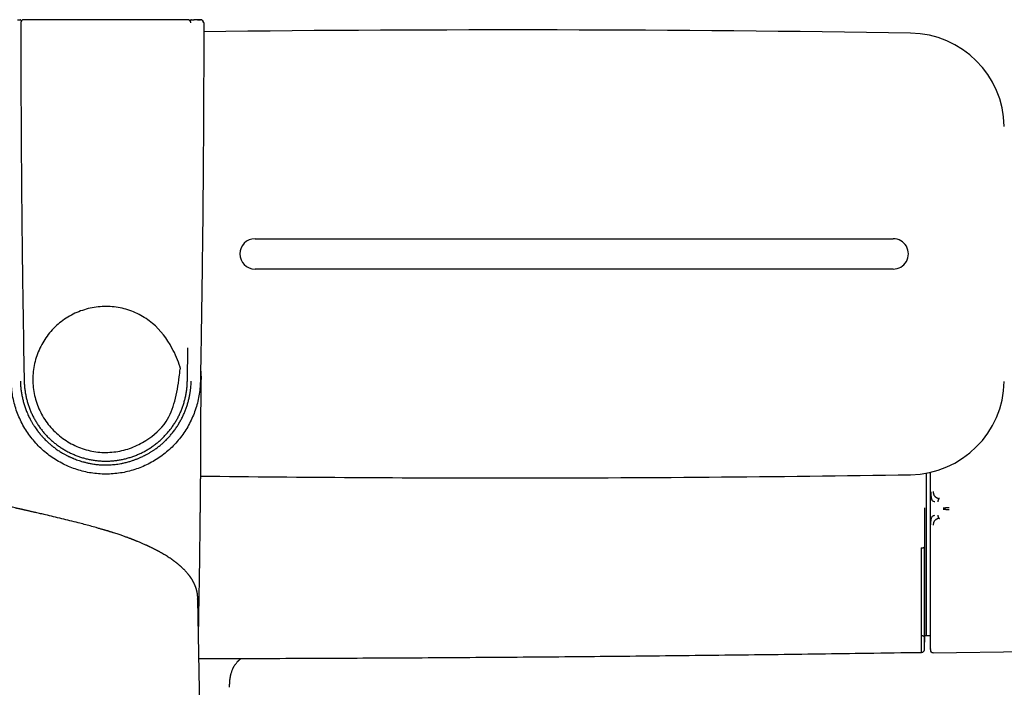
# Model space of a CAD drawing. Header units: millimetres. Extents: x 8 to 955, y 12 to 2039.
# Tile 10 of 116: x 504 to 659, y 923 to 1028. Entities that reach past the tile are written whole.
import ezdxf

# ---------------------------------------------------------------- set-up
doc = ezdxf.new("R2010")
doc.units = ezdxf.units.MM

msp = doc.modelspace()

# ---------------------------------------------------------------- linework, layer by layer
at = {"color": 7, "linetype": 'Continuous', "lineweight": 30}
for p, q in [((504.4, 1028.12), (504.55, 1027.97)), ((531.07, 1027.97), (531.22, 1028.12)), ((531.58, 1028.06), (531.57, 1028.05)), ((531.59, 1028.07), (531.58, 1028.06)), ((531.93, 1028.15), (531.79, 1028.15)), ((532.25, 1028.14), (532.1, 1028.14)), ((532.25, 1028.14), (532.25, 1028.14)), ((541.31, 993.68), (641.81, 993.68)), ((641.81, 988.91), (541.31, 988.91)), ((504.87, 976.51), (504.96, 971.31)), ((504.87, 976.51), (504.96, 971.31)), ((530.65, 971.31), (530.75, 976.51)), ((530.65, 971.31), (530.75, 976.51)), ((532.79, 976.47), (532.7, 971.27)), ((647.01, 956.8), (647.01, 931.26)), ((532.27, 937), (532.27, 937.01)), ((532.61, 919.89), (532.3, 937)), ((646.22, 931.27), (646.35, 931.27)), ((646.77, 931.27), (647.01, 931.26)), ((647.01, 931.26), (647.62, 931.27)), ((648.11, 928.51), (687.21, 929.12)), ((537.3, 923.11), (537.3, 923.12))]:
    msp.add_line(p, q, dxfattribs=at)
for centre, radius, start, end in [((531.79, 1027.85), 0.3, 89.9954, 114.5771), ((532.74, 1027.64), 0.5, 359.9954, 89.9948), ((581.06, -2973.45), 3999.99, 89.09056, 90.68503), ((644.31, 1011.05), 14.99, 1.1489, 89.0906), ((541.31, 991.3), 2.39, 90, 270), ((641.81, 991.3), 2.39, 269.9998, 89.9999), ((644.31, 971.55), 14.99, 270.9094, 358.8511), ((581.06, 4956.05), 3999.99, 269.30803, 270), ((581.06, 4956.05), 3999.99, 270, 270.90944), ((-353.02, 951.37), 1000, 358.72432, 358.81915)]:
    msp.add_arc(centre, radius, start, end, dxfattribs=at)
for points, knots in [([(503.91, 1028.13), (503.94, 1028.13), (503.99, 1028.13), (504.06, 1028.13), (504.13, 1028.13), (504.19, 1028.13), (504.25, 1028.13), (504.3, 1028.13), (504.32, 1028.13), (504.33, 1028.13)], [0, 0, 0, 0, 0.159926, 0.298982, 0.440814, 0.581165, 0.719548, 0.858366, 1, 1, 1, 1]), ([(504.4, 1028.12), (504.39, 1028.12), (504.39, 1028.12), (504.35, 1028.13), (504.33, 1028.13)], [0, 0, 0, 0, 0.500001, 1, 1, 1, 1]), ([(504.92, 1028.15), (504.9, 1028.15), (504.86, 1028.14), (504.79, 1028.13), (504.74, 1028.11), (504.7, 1028.1), (504.68, 1028.08), (504.66, 1028.07), (504.61, 1028.04), (504.57, 1028), (504.53, 1027.96), (504.51, 1027.93), (504.49, 1027.9), (504.48, 1027.87), (504.46, 1027.83), (504.45, 1027.81), (504.44, 1027.78), (504.44, 1027.76), (504.43, 1027.73), (504.43, 1027.7), (504.43, 1027.67), (504.43, 1027.66), (504.42, 1027.65)], [0, 0, 0, 0, 0.080879, 0.152749, 0.26932, 0.292861, 0.314146, 0.35342, 0.392521, 0.528979, 0.574828, 0.615633, 0.651395, 0.710183, 0.764381, 0.79641, 0.823568, 0.862022, 0.896902, 0.930515, 0.965265, 1, 1, 1, 1]), ([(504.92, 1028.15), (504.9, 1028.15), (504.86, 1028.14), (504.79, 1028.13), (504.74, 1028.11), (504.7, 1028.1), (504.68, 1028.08), (504.66, 1028.07), (504.61, 1028.04), (504.57, 1028), (504.53, 1027.96), (504.51, 1027.93), (504.49, 1027.9), (504.48, 1027.87), (504.46, 1027.83), (504.45, 1027.81), (504.44, 1027.78), (504.44, 1027.76), (504.43, 1027.73), (504.43, 1027.7), (504.43, 1027.67), (504.43, 1027.66), (504.42, 1027.65)], [0, 0, 0, 0, 0.080879, 0.152749, 0.26932, 0.292861, 0.314146, 0.35342, 0.392521, 0.528979, 0.574828, 0.615633, 0.651395, 0.710183, 0.764381, 0.79641, 0.823568, 0.862022, 0.896902, 0.930515, 0.965265, 1, 1, 1, 1]), ([(530.69, 1028.15), (529.26, 1028.15), (526.4, 1028.15), (522.1, 1028.15), (517.81, 1028.15), (513.51, 1028.15), (509.22, 1028.15), (506.36, 1028.15), (504.92, 1028.15)], [0, 0, 0, 0, 0.166666, 0.333332, 0.499997, 0.666663, 0.833331, 1, 1, 1, 1]), ([(531.19, 1027.65), (531.19, 1027.66), (531.19, 1027.68), (531.19, 1027.72), (531.18, 1027.76), (531.17, 1027.8), (531.16, 1027.83), (531.14, 1027.87), (531.13, 1027.9), (531.11, 1027.93), (531.08, 1027.97), (531.04, 1028), (531, 1028.04), (530.95, 1028.08), (530.89, 1028.11), (530.82, 1028.13), (530.75, 1028.14), (530.71, 1028.15), (530.69, 1028.15)], [0, 0, 0, 0, 0.046783, 0.0939, 0.142255, 0.189348, 0.250068, 0.286604, 0.32988, 0.379894, 0.436645, 0.500132, 0.575837, 0.663564, 0.72881, 0.844839, 0.917545, 1, 1, 1, 1]), ([(531.19, 1027.65), (531.19, 1027.66), (531.19, 1027.68), (531.19, 1027.72), (531.18, 1027.76), (531.17, 1027.8), (531.16, 1027.83), (531.14, 1027.87), (531.13, 1027.9), (531.11, 1027.93), (531.08, 1027.97), (531.04, 1028), (531, 1028.04), (530.95, 1028.08), (530.89, 1028.11), (530.82, 1028.13), (530.75, 1028.14), (530.71, 1028.15), (530.69, 1028.15)], [0, 0, 0, 0, 0.046783, 0.0939, 0.142255, 0.189348, 0.250068, 0.286604, 0.32988, 0.379894, 0.436645, 0.500132, 0.575837, 0.663564, 0.72881, 0.844839, 0.917545, 1, 1, 1, 1]), ([(531.28, 1028.13), (531.27, 1028.13), (531.23, 1028.12), (531.22, 1028.12), (531.22, 1028.12)], [0, 0, 0, 0, 0.499999, 1, 1, 1, 1]), ([(531.22, 1028.12), (531.22, 1028.12), (531.23, 1028.12), (531.27, 1028.13), (531.28, 1028.13)], [0, 0, 0, 0, 0.500001, 1, 1, 1, 1]), ([(531.28, 1028.13), (531.3, 1028.13), (531.32, 1028.13), (531.37, 1028.13), (531.42, 1028.13), (531.49, 1028.13), (531.55, 1028.13), (531.62, 1028.13), (531.67, 1028.13), (531.7, 1028.13), (531.7, 1028.13)], [0, 0, 0, 0, 0.142543, 0.283052, 0.423909, 0.567482, 0.710301, 0.851017, 0.992071, 1, 1, 1, 1]), ([(531.79, 1028.14), (531.77, 1028.14), (531.74, 1028.14), (531.68, 1028.12), (531.63, 1028.1), (531.59, 1028.07), (531.58, 1028.06)], [0, 0, 0, 0, 0.237584, 0.486179, 0.74192, 1, 1, 1, 1]), ([(532.03, 1028.14), (532, 1028.15), (531.92, 1028.15), (531.84, 1028.14), (531.79, 1028.14)], [0, 0, 0, 0, 0.350633, 1, 1, 1, 1]), ([(531.79, 1028.14), (531.79, 1028.14), (531.79, 1028.14), (531.79, 1028.14), (531.79, 1028.14)], [0, 0, 0, 0, 0.978331, 1, 1, 1, 1]), ([(532.25, 1028.14), (532.2, 1028.14), (532.12, 1028.15), (532.05, 1028.15), (532.03, 1028.14)], [0, 0, 0, 0, 0.689899, 1, 1, 1, 1]), ([(532.25, 1028.14), (532.28, 1028.14), (532.35, 1028.14), (532.44, 1028.14), (532.53, 1028.14), (532.6, 1028.14), (532.66, 1028.14), (532.7, 1028.14), (532.73, 1028.14), (532.74, 1028.14), (532.74, 1028.14)], [0, 0, 0, 0, 0.124449, 0.250596, 0.373933, 0.500445, 0.623666, 0.750248, 0.874291, 1, 1, 1, 1]), ([(533.22, 1027.64), (533.22, 1027.67), (533.21, 1027.72), (533.2, 1027.8), (533.17, 1027.86), (533.13, 1027.92), (533.1, 1027.97), (533.05, 1028.02), (533, 1028.06), (532.95, 1028.09), (532.92, 1028.1), (532.88, 1028.11), (532.84, 1028.12), (532.79, 1028.13), (532.73, 1028.14), (532.66, 1028.14), (532.6, 1028.14), (532.55, 1028.14), (532.51, 1028.13), (532.44, 1028.13), (532.35, 1028.13), (532.29, 1028.14), (532.25, 1028.14)], [0, 0, 0, 0, 0.056198, 0.110666, 0.162296, 0.210164, 0.253585, 0.292107, 0.353576, 0.39435, 0.410321, 0.427554, 0.469924, 0.525645, 0.594553, 0.659796, 0.716197, 0.76672, 0.815053, 0.8684, 0.929713, 1, 1, 1, 1]), ([(504.42, 1027.65), (504.43, 1024.24), (504.44, 1017.42), (504.49, 1007.19), (504.58, 996.96), (504.7, 986.73), (504.81, 979.92), (504.87, 976.51)], [0, 0, 0, 0, 0.2, 0.4, 0.6, 0.8, 1, 1, 1, 1]), ([(504.42, 1027.65), (504.43, 1024.24), (504.44, 1017.42), (504.49, 1007.19), (504.58, 996.96), (504.7, 986.73), (504.81, 979.92), (504.87, 976.51)], [0, 0, 0, 0, 0.2, 0.3999998, 0.5999996, 0.7999996, 1, 1, 1, 1]), ([(533.24, 1027.64), (533.24, 1026.93), (533.24, 1025.51), (533.23, 1023.41), (533.23, 1021.35), (533.22, 1019.32), (533.22, 1017.34), (533.21, 1015.43), (533.2, 1013.59), (533.19, 1011.83), (533.18, 1010.09), (533.17, 1008.4), (533.16, 1006.74), (533.15, 1005.11), (533.14, 1003.51), (533.12, 1001.96), (533.11, 1000.43), (533.09, 998.95), (533.08, 997.51), (533.07, 996.12), (533.05, 994.75), (533.04, 993.41), (533.02, 992.1), (533, 990.82), (532.99, 989.57), (532.97, 988.35), (532.96, 987.17), (532.94, 986.04), (532.93, 984.95), (532.91, 983.88), (532.89, 982.85), (532.88, 981.84), (532.86, 980.86), (532.85, 979.92), (532.83, 979.01), (532.82, 978.13), (532.81, 977.29), (532.8, 976.74), (532.79, 976.47)], [0, 0, 0, 0, 0.041828, 0.082899, 0.123212, 0.162768, 0.201567, 0.239608, 0.274782, 0.309283, 0.34311, 0.376264, 0.408745, 0.440553, 0.471687, 0.502148, 0.531936, 0.56105, 0.58899, 0.61628, 0.64292, 0.668911, 0.694708, 0.719831, 0.744281, 0.768057, 0.791161, 0.813196, 0.834582, 0.855319, 0.875406, 0.895234, 0.914385, 0.932861, 0.95066, 0.967783, 0.984229, 1, 1, 1, 1]), ([(533.24, 1027.64), (533.24, 1027.64), (533.24, 1027.64), (533.22, 1027.64), (533.22, 1027.64)], [0, 0, 0, 0, 0.659176, 1, 1, 1, 1]), ([(528.69, 968.13), (528.31, 967.01), (527.46, 964.5), (524.69, 962.17), (521.9, 960.72), (519.43, 960.09), (516.88, 960), (514.38, 960.49), (512.05, 961.51), (509.98, 963.01), (508.29, 964.94), (507.08, 967.19), (506.39, 969.65), (506.24, 972.2), (506.67, 974.71), (507.64, 977.07), (509.09, 979.17), (510.98, 980.91), (513.21, 982.17), (515.65, 982.91), (518.18, 983.12), (520.71, 982.76), (523.08, 981.84), (525.91, 980.01), (528.1, 977.05), (529.19, 974.5), (529.54, 973.42), (529.55, 973.38), (529.55, 973.36), (529.55, 973.36), (529.56, 973.29), (529.46, 972.82), (529.32, 971.06), (528.96, 969.4), (528.69, 968.13)], [0, 0, 0, 0, 0.048318, 0.108711, 0.143786, 0.178902, 0.213948, 0.248913, 0.283947, 0.319088, 0.354396, 0.389548, 0.424594, 0.459683, 0.494838, 0.529883, 0.564967, 0.600251, 0.635462, 0.670539, 0.70553, 0.740524, 0.775615, 0.810723, 0.879353, 0.924433, 0.925917, 0.926304, 0.926409, 0.926439, 0.926455, 0.929306, 0.946172, 1, 1, 1, 1]), ([(532.73, 973.06), (532.74, 972.98), (532.77, 972.7), (532.8, 972.2), (532.81, 971.77), (532.81, 971.55)], [0, 0, 0, 0, 0.141438, 0.570719, 1, 1, 1, 1]), ([(504.36, 971.29), (504.37, 971.07), (504.38, 970.64), (504.45, 969.98), (504.54, 969.33), (504.66, 968.69), (504.82, 968.06), (505, 967.43), (505.22, 966.82), (505.47, 966.19), (505.66, 965.78), (505.77, 965.55), (505.78, 965.55), (505.78, 965.55), (505.78, 965.55), (505.78, 965.54), (505.79, 965.53), (505.8, 965.5), (505.82, 965.47), (505.85, 965.41), (505.89, 965.33), (505.95, 965.21), (506.03, 965.07), (506.12, 964.91), (506.22, 964.73), (506.34, 964.53), (506.48, 964.31), (506.64, 964.06), (506.83, 963.78), (506.99, 963.56), (507.11, 963.4), (507.18, 963.32), (507.24, 963.23), (507.31, 963.14), (507.38, 963.06), (507.51, 962.9), (507.72, 962.66), (508, 962.34), (508.28, 962.06), (508.54, 961.81), (508.77, 961.59), (508.98, 961.41), (509.14, 961.27), (509.25, 961.18), (509.31, 961.13), (509.37, 961.08), (509.43, 961.03), (509.5, 960.98), (509.59, 960.91), (509.77, 960.77), (510.01, 960.6), (510.3, 960.39), (510.58, 960.21), (510.84, 960.05), (511.08, 959.91), (511.3, 959.79), (511.49, 959.68), (511.67, 959.59), (511.82, 959.52), (511.94, 959.46), (512.06, 959.4), (512.18, 959.35), (512.33, 959.28), (512.49, 959.21), (512.72, 959.11), (513.02, 958.99), (513.4, 958.85), (513.8, 958.72), (514.15, 958.62), (514.44, 958.54), (514.68, 958.48), (514.93, 958.42), (515.19, 958.36), (515.46, 958.31), (515.75, 958.26), (516.08, 958.21), (516.42, 958.17), (516.75, 958.14), (517.05, 958.12), (517.33, 958.11), (517.58, 958.1), (517.85, 958.1), (518.14, 958.1), (518.49, 958.12), (518.87, 958.14), (519.28, 958.18), (519.73, 958.24), (520.2, 958.32), (520.63, 958.41), (521.01, 958.5), (521.32, 958.58), (521.61, 958.66), (521.87, 958.74), (522.12, 958.82), (522.34, 958.9), (522.54, 958.98), (522.72, 959.05), (522.91, 959.12), (523.12, 959.21), (523.36, 959.31), (523.63, 959.44), (523.92, 959.58), (524.19, 959.73), (524.43, 959.86), (524.63, 959.97), (524.82, 960.09), (525.01, 960.2), (525.18, 960.31), (525.35, 960.42), (525.62, 960.61), (526, 960.88), (526.46, 961.25), (526.9, 961.63), (527.32, 962.03), (527.73, 962.46), (528.13, 962.92), (528.52, 963.42), (528.9, 963.94), (529.25, 964.48), (529.57, 965.04), (529.87, 965.61), (530.13, 966.18), (530.37, 966.75), (530.57, 967.31), (530.74, 967.87), (530.89, 968.44), (530.98, 968.86), (531.04, 969.15), (531.06, 969.3), (531.09, 969.45), (531.11, 969.6), (531.14, 969.77), (531.16, 969.95), (531.19, 970.19), (531.22, 970.5), (531.24, 970.89), (531.25, 971.16), (531.26, 971.29)], [0, 0, 0, 0, 0.015799, 0.031539, 0.047229, 0.062879, 0.078496, 0.094088, 0.10966, 0.125221, 0.14264, 0.142891, 0.143004, 0.143021, 0.143066, 0.143169, 0.143428, 0.144125, 0.145004, 0.146123, 0.148615, 0.151821, 0.155742, 0.160083, 0.165058, 0.170667, 0.176911, 0.183791, 0.192096, 0.201175, 0.203681, 0.206241, 0.208854, 0.211521, 0.214241, 0.216108, 0.226845, 0.236997, 0.246563, 0.255535, 0.262686, 0.269388, 0.275645, 0.277652, 0.279608, 0.281515, 0.283371, 0.285178, 0.287848, 0.291718, 0.300937, 0.309505, 0.317427, 0.324704, 0.331338, 0.337331, 0.342683, 0.347394, 0.351465, 0.354895, 0.35714, 0.360548, 0.364692, 0.368947, 0.373316, 0.382504, 0.392145, 0.402239, 0.412785, 0.41849, 0.424319, 0.43043, 0.437076, 0.443478, 0.449635, 0.458585, 0.466962, 0.474766, 0.481998, 0.488657, 0.494745, 0.500262, 0.507794, 0.516123, 0.525252, 0.535179, 0.545904, 0.557423, 0.569734, 0.577753, 0.585394, 0.592554, 0.599233, 0.605431, 0.611051, 0.616209, 0.620905, 0.625141, 0.63066, 0.636972, 0.64408, 0.651985, 0.660687, 0.665922, 0.671408, 0.677145, 0.682273, 0.687089, 0.691867, 0.696607, 0.711166, 0.725338, 0.739115, 0.752492, 0.767243, 0.781527, 0.796801, 0.812459, 0.827956, 0.843268, 0.858639, 0.874259, 0.888482, 0.902785, 0.916925, 0.9309, 0.944704, 0.948313, 0.951754, 0.955398, 0.959242, 0.963287, 0.967534, 0.97198, 0.980652, 0.989993, 1, 1, 1, 1]), ([(504.96, 971.31), (504.97, 971.1), (504.98, 970.68), (505.05, 970.05), (505.13, 969.43), (505.25, 968.82), (505.4, 968.21), (505.58, 967.62), (505.78, 967.03), (506.01, 966.45), (506.27, 965.89), (506.56, 965.34), (506.87, 964.8), (507.21, 964.28), (507.58, 963.77), (507.96, 963.29), (508.38, 962.82), (508.81, 962.37), (509.27, 961.94), (509.75, 961.54), (510.24, 961.16), (510.76, 960.8), (511.28, 960.48), (511.83, 960.17), (512.39, 959.9), (512.96, 959.65), (513.54, 959.43), (514.13, 959.23), (514.73, 959.07), (515.34, 958.94), (515.96, 958.83), (516.57, 958.76), (517.19, 958.71), (517.82, 958.7), (518.44, 958.71), (519.06, 958.76), (519.68, 958.84), (520.29, 958.94), (520.9, 959.08), (521.5, 959.24), (522.09, 959.43), (522.67, 959.65), (523.24, 959.9), (523.8, 960.18), (524.34, 960.48), (524.87, 960.81), (525.38, 961.17), (525.88, 961.55), (526.35, 961.95), (526.81, 962.37), (527.24, 962.82), (527.65, 963.29), (528.04, 963.77), (528.41, 964.28), (528.75, 964.8), (529.06, 965.34), (529.35, 965.89), (529.61, 966.46), (529.84, 967.03), (530.05, 967.62), (530.22, 968.22), (530.37, 968.83), (530.49, 969.44), (530.57, 970.06), (530.63, 970.68), (530.65, 971.1), (530.65, 971.31)], [0, 0, 0, 0, 0.015786, 0.031519, 0.047208, 0.062861, 0.078486, 0.09409, 0.109678, 0.125256, 0.14083, 0.156405, 0.171987, 0.187581, 0.203194, 0.218832, 0.234503, 0.250215, 0.265927, 0.281595, 0.297232, 0.312845, 0.328446, 0.344043, 0.359645, 0.375261, 0.390888, 0.406516, 0.422142, 0.437766, 0.453386, 0.468998, 0.484602, 0.500195, 0.515795, 0.531413, 0.547042, 0.562676, 0.578305, 0.593921, 0.609517, 0.625086, 0.640656, 0.656256, 0.671878, 0.687511, 0.703144, 0.718769, 0.734375, 0.749952, 0.765525, 0.781119, 0.79673, 0.812353, 0.827981, 0.843609, 0.859232, 0.874845, 0.890465, 0.906108, 0.921765, 0.937429, 0.953093, 0.968748, 0.984386, 1, 1, 1, 1]), ([(504.96, 971.31), (504.97, 971.1), (504.98, 970.68), (505.05, 970.05), (505.13, 969.43), (505.25, 968.82), (505.4, 968.21), (505.58, 967.62), (505.78, 967.03), (506.01, 966.45), (506.27, 965.89), (506.56, 965.34), (506.87, 964.8), (507.21, 964.28), (507.58, 963.77), (507.96, 963.29), (508.38, 962.82), (508.81, 962.37), (509.27, 961.94), (509.75, 961.54), (510.24, 961.16), (510.76, 960.8), (511.28, 960.48), (511.83, 960.17), (512.39, 959.9), (512.96, 959.65), (513.54, 959.43), (514.13, 959.23), (514.73, 959.07), (515.34, 958.94), (515.96, 958.83), (516.57, 958.76), (517.19, 958.71), (517.82, 958.7), (518.44, 958.71), (519.06, 958.76), (519.68, 958.84), (520.29, 958.94), (520.9, 959.08), (521.5, 959.24), (522.09, 959.43), (522.67, 959.65), (523.24, 959.9), (523.8, 960.18), (524.34, 960.48), (524.87, 960.81), (525.38, 961.17), (525.88, 961.55), (526.35, 961.95), (526.81, 962.37), (527.24, 962.82), (527.65, 963.29), (528.04, 963.77), (528.41, 964.28), (528.75, 964.8), (529.06, 965.34), (529.35, 965.89), (529.61, 966.46), (529.84, 967.03), (530.05, 967.62), (530.22, 968.22), (530.37, 968.83), (530.49, 969.44), (530.57, 970.06), (530.63, 970.68), (530.65, 971.1), (530.65, 971.31)], [0, 0, 0, 0, 0.015786, 0.031519, 0.047208, 0.062861, 0.078486, 0.09409, 0.109678, 0.125256, 0.14083, 0.156405, 0.171987, 0.187581, 0.203194, 0.218832, 0.234503, 0.250215, 0.265927, 0.281595, 0.297232, 0.312845, 0.328446, 0.344043, 0.359645, 0.375261, 0.390888, 0.406516, 0.422142, 0.437766, 0.453386, 0.468998, 0.484602, 0.500195, 0.515795, 0.531413, 0.547042, 0.562676, 0.578305, 0.593921, 0.609517, 0.625086, 0.640656, 0.656256, 0.671878, 0.687511, 0.703144, 0.718769, 0.734375, 0.749952, 0.765525, 0.781119, 0.79673, 0.812353, 0.827981, 0.843609, 0.859232, 0.874845, 0.890465, 0.906108, 0.921765, 0.937429, 0.953093, 0.968748, 0.984386, 1, 1, 1, 1]), ([(532.4, 931.23), (532.41, 931.54), (532.42, 932.29), (532.45, 933.45), (532.47, 934.71), (532.49, 935.95), (532.51, 937.15), (532.53, 938.32), (532.55, 939.47), (532.57, 940.59), (532.59, 941.68), (532.6, 942.73), (532.62, 943.75), (532.63, 944.74), (532.64, 945.7), (532.65, 946.63), (532.67, 947.54), (532.68, 948.43), (532.69, 949.29), (532.69, 950.13), (532.7, 950.93), (532.71, 951.69), (532.72, 952.43), (532.72, 953.13), (532.73, 953.85), (532.74, 954.58), (532.74, 955.31), (532.75, 956), (532.75, 956.66), (532.76, 957.27), (532.76, 957.9), (532.77, 958.55), (532.77, 959.24), (532.78, 959.94), (532.78, 960.65), (532.78, 961.37), (532.79, 962.25), (532.79, 963.29), (532.8, 964.49), (532.8, 965.48), (532.8, 966.25), (532.8, 966.79), (532.8, 967.33), (532.81, 967.85), (532.81, 968.34), (532.81, 968.8), (532.81, 969.24), (532.81, 969.66), (532.81, 970.05), (532.81, 970.34), (532.81, 970.56), (532.81, 970.71), (532.81, 970.89), (532.81, 971.09), (532.81, 971.31), (532.81, 971.47), (532.81, 971.55)], [0, 0, 0, 0, 0.023437, 0.055433, 0.086717, 0.117287, 0.147146, 0.176291, 0.204724, 0.232445, 0.259453, 0.285748, 0.31088, 0.335324, 0.359081, 0.382151, 0.404933, 0.427003, 0.448361, 0.469005, 0.488937, 0.50782, 0.526015, 0.543522, 0.560342, 0.57947, 0.597623, 0.614802, 0.631007, 0.646238, 0.660494, 0.677497, 0.694581, 0.711946, 0.72959, 0.747514, 0.765719, 0.794892, 0.824756, 0.855312, 0.868619, 0.882054, 0.89551, 0.908384, 0.920575, 0.932086, 0.942914, 0.953323, 0.963013, 0.971985, 0.975339, 0.979094, 0.983438, 0.988371, 0.993891, 1, 1, 1, 1]), ([(647.62, 956.93), (647.62, 956.7), (647.62, 956.22), (647.62, 955.5), (647.62, 954.79), (647.62, 954.11), (647.62, 953.42), (647.62, 952.74), (647.62, 952.29), (647.62, 952.06)], [0, 0, 0, 0, 0.149028, 0.301347, 0.44348, 0.585703, 0.724276, 0.862097, 1, 1, 1, 1]), ([(519.04, 947.41), (518.98, 947.43), (518.87, 947.47), (518.72, 947.52), (518.58, 947.56), (518.47, 947.59), (518.38, 947.62), (518.31, 947.64), (518.25, 947.66), (518.21, 947.67), (518.18, 947.68), (518.14, 947.7), (518.06, 947.72), (517.95, 947.75), (517.79, 947.8), (517.62, 947.85), (517.44, 947.9), (517.24, 947.96), (517.03, 948.02), (516.8, 948.09), (516.55, 948.16), (516.07, 948.3), (515.36, 948.49), (514.41, 948.75), (513.35, 949.02), (512.16, 949.32), (510.87, 949.64), (509.59, 949.95), (508.48, 950.21), (507.54, 950.43), (506.94, 950.57), (506.53, 950.66), (506.29, 950.72), (506.05, 950.77), (505.83, 950.82), (505.62, 950.87), (505.43, 950.91), (505.25, 950.95), (505.1, 950.99), (504.96, 951.02), (504.85, 951.04), (504.77, 951.06), (504.71, 951.07), (504.65, 951.08), (504.6, 951.1), (504.55, 951.11), (504.47, 951.13), (504.37, 951.15), (504.24, 951.18), (504.08, 951.21), (503.91, 951.25), (503.73, 951.29), (503.45, 951.35), (503.09, 951.43), (502.66, 951.52), (502.24, 951.61), (501.85, 951.69), (501.46, 951.77), (501.14, 951.84), (500.87, 951.89), (500.66, 951.94), (500.45, 951.98), (500.25, 952.02), (500.05, 952.06), (499.84, 952.1), (499.61, 952.15), (499.35, 952.2), (499.07, 952.26), (498.77, 952.31), (498.46, 952.38), (498.19, 952.43), (497.97, 952.47), (497.81, 952.5), (497.67, 952.53), (497.53, 952.55), (497.41, 952.57), (497.29, 952.6), (497.18, 952.62), (497.08, 952.63), (496.99, 952.65), (496.93, 952.66), (496.88, 952.67), (496.84, 952.68), (496.8, 952.68), (496.75, 952.69), (496.67, 952.71), (496.58, 952.72), (496.47, 952.74), (496.35, 952.76), (496.16, 952.8), (495.9, 952.84), (495.59, 952.9), (495.3, 952.95), (495.04, 952.99), (494.81, 953.03), (494.61, 953.06), (494.41, 953.09), (494.23, 953.12), (494.07, 953.15), (493.94, 953.17), (493.8, 953.19), (493.66, 953.21), (493.53, 953.23), (493.4, 953.25), (493.29, 953.27), (493.19, 953.28), (493.1, 953.29), (493.01, 953.31), (492.9, 953.32), (492.78, 953.34), (492.62, 953.36), (492.41, 953.39), (492.16, 953.43), (491.92, 953.46), (491.69, 953.49), (491.46, 953.52), (491.22, 953.54), (490.97, 953.57), (490.76, 953.6), (490.58, 953.62), (490.46, 953.63), (490.35, 953.64), (490.25, 953.66), (490.15, 953.67), (490.04, 953.68), (489.93, 953.69), (489.81, 953.7), (489.69, 953.71), (489.57, 953.73), (489.45, 953.74), (489.33, 953.75), (489.21, 953.76), (489.08, 953.77), (488.96, 953.78), (488.83, 953.79), (488.69, 953.8), (488.58, 953.81), (488.49, 953.82), (488.43, 953.82), (488.38, 953.83), (488.33, 953.83), (488.29, 953.84), (488.24, 953.84), (488.19, 953.84), (488.12, 953.85), (488.06, 953.85), (487.99, 953.86), (487.91, 953.86), (487.8, 953.87), (487.69, 953.88), (487.58, 953.89), (487.47, 953.89), (487.36, 953.9), (487.27, 953.91), (487.21, 953.91), (487.17, 953.91), (487.12, 953.92), (487.06, 953.92), (487.01, 953.92), (486.97, 953.92), (486.93, 953.93), (486.89, 953.93), (486.84, 953.93), (486.76, 953.94), (486.68, 953.94), (486.62, 953.94), (486.59, 953.95)], [0, 0, 0, 0, 0.005199, 0.009777, 0.013735, 0.017074, 0.019794, 0.021894, 0.023308, 0.024333, 0.025403, 0.026539, 0.027743, 0.031723, 0.036299, 0.041468, 0.046586, 0.052178, 0.058243, 0.064782, 0.071793, 0.079107, 0.105272, 0.131475, 0.157719, 0.192929, 0.228204, 0.263288, 0.298065, 0.319722, 0.341259, 0.348004, 0.354736, 0.361455, 0.367875, 0.373792, 0.379207, 0.384121, 0.388533, 0.392443, 0.395852, 0.397812, 0.399557, 0.401088, 0.402416, 0.403958, 0.405914, 0.409004, 0.412765, 0.417198, 0.422294, 0.427659, 0.433061, 0.445938, 0.459017, 0.470866, 0.482816, 0.494277, 0.505101, 0.511892, 0.518407, 0.524644, 0.530604, 0.536527, 0.542922, 0.549808, 0.557948, 0.56668, 0.576003, 0.585918, 0.596429, 0.601539, 0.606618, 0.61134, 0.615694, 0.619679, 0.623296, 0.627086, 0.630364, 0.633132, 0.635388, 0.636825, 0.637935, 0.639017, 0.640743, 0.643138, 0.64614, 0.649786, 0.653834, 0.657819, 0.668917, 0.679381, 0.689234, 0.698501, 0.705429, 0.712138, 0.718948, 0.726339, 0.73081, 0.735397, 0.740095, 0.744905, 0.749808, 0.754361, 0.75838, 0.761594, 0.76453, 0.767851, 0.771625, 0.775852, 0.780285, 0.789555, 0.798359, 0.806874, 0.81521, 0.823649, 0.832278, 0.841378, 0.851119, 0.856198, 0.860727, 0.864738, 0.868313, 0.872127, 0.876353, 0.880167, 0.884498, 0.889246, 0.893944, 0.898528, 0.902779, 0.907567, 0.91215, 0.916874, 0.921744, 0.926816, 0.932194, 0.934608, 0.936796, 0.938729, 0.940405, 0.941869, 0.943634, 0.945709, 0.948144, 0.950633, 0.95311, 0.955567, 0.960008, 0.964147, 0.968117, 0.972014, 0.975969, 0.979629, 0.981051, 0.982464, 0.984114, 0.98601, 0.987806, 0.98917, 0.99001, 0.991181, 0.992793, 0.994848, 0.997347, 1, 1, 1, 1]), ([(647.72, 953.87), (647.72, 953.77), (647.73, 953.59), (647.74, 953.38), (647.75, 953.25), (647.75, 953.18), (647.76, 953.11), (647.77, 953.01), (647.79, 952.91), (647.81, 952.83), (647.83, 952.75), (647.85, 952.7), (647.87, 952.65), (647.89, 952.59), (647.93, 952.52), (648.01, 952.43), (648.15, 952.37), (648.28, 952.35), (648.34, 952.34)], [0, 0, 0, 0, 0.125554, 0.251039, 0.290001, 0.310057, 0.344618, 0.393554, 0.456767, 0.493798, 0.534579, 0.576341, 0.60187, 0.627562, 0.693703, 0.759502, 0.875658, 1, 1, 1, 1]), ([(648.11, 953.9), (648.11, 953.85), (648.11, 953.76), (648.12, 953.64), (648.14, 953.53), (648.17, 953.44), (648.2, 953.37), (648.24, 953.31), (648.28, 953.25), (648.33, 953.19), (648.37, 953.14), (648.42, 953.1), (648.47, 953.06), (648.53, 953.01), (648.59, 952.97), (648.66, 952.94), (648.72, 952.91), (648.76, 952.9), (648.79, 952.89), (648.82, 952.88), (648.85, 952.87), (648.88, 952.86), (648.92, 952.85), (648.96, 952.84), (649, 952.83), (649.03, 952.83), (649.06, 952.82), (649.08, 952.82), (649.09, 952.82), (649.09, 952.82), (649.09, 952.82), (649.09, 952.82), (649.09, 952.82), (649.09, 952.82), (649.09, 952.82)], [0, 0, 0, 0, 0.069378, 0.134468, 0.194638, 0.249711, 0.286603, 0.328862, 0.37663, 0.419896, 0.461045, 0.499963, 0.543343, 0.590062, 0.64011, 0.693451, 0.750023, 0.766419, 0.784871, 0.80536, 0.827867, 0.852367, 0.878829, 0.907219, 0.937495, 0.964715, 0.984147, 0.995886, 0.998893, 0.999683, 0.9999, 0.999964, 0.999986, 1, 1, 1, 1]), ([(647.62, 952.06), (647.62, 951.89), (647.62, 951.57), (647.62, 951.03), (647.62, 950.66), (647.62, 950.45)], [0, 0, 0, 0, 0.307603, 0.612797, 1, 1, 1, 1]), ([(649.09, 952.82), (649.07, 952.82), (649.03, 952.81), (648.98, 952.77), (648.94, 952.71), (648.9, 952.64), (648.87, 952.56), (648.85, 952.48), (648.83, 952.39), (648.82, 952.33), (648.82, 952.3)], [0, 0, 0, 0, 0.1116436, 0.2242411, 0.3426004, 0.4679422, 0.5991246, 0.7336648, 0.8684106, 1, 1, 1, 1]), ([(646.73, 951.37), (646.73, 951.2), (646.73, 950.83), (646.73, 950.28), (646.73, 949.84), (646.73, 949.51), (646.73, 949.31), (646.73, 949.11), (646.73, 948.91), (646.73, 948.72), (646.73, 948.55), (646.73, 948.39), (646.73, 948.21), (646.73, 947.99), (646.73, 947.78), (646.73, 947.57), (646.73, 947.39), (646.73, 947.25), (646.73, 947.11), (646.73, 946.98), (646.73, 946.84), (646.73, 946.67), (646.73, 946.46), (646.73, 946.22), (646.73, 946.04), (646.73, 945.93), (646.73, 945.87), (646.73, 945.82), (646.73, 945.76), (646.73, 945.71), (646.73, 945.66), (646.73, 945.61), (646.73, 945.45), (646.73, 945.31), (646.73, 945.19)], [0, 0, 0, 0, 0.085205, 0.173637, 0.265319, 0.296927, 0.328908, 0.361262, 0.393991, 0.427095, 0.451959, 0.474019, 0.506386, 0.540486, 0.57632, 0.612351, 0.640021, 0.661763, 0.683507, 0.705253, 0.727, 0.748748, 0.791387, 0.830564, 0.866278, 0.87614, 0.885701, 0.894962, 0.903922, 0.912581, 0.920939, 0.928997, 0.936754, 1, 1, 1, 1]), ([(646.76, 930.85), (646.76, 930.85), (646.77, 930.86), (646.77, 930.88), (646.77, 930.92), (646.77, 930.98), (646.77, 931.05), (646.77, 931.14), (646.77, 931.25), (646.77, 931.36), (646.77, 931.49), (646.77, 931.61), (646.77, 931.73), (646.77, 931.83), (646.77, 931.94), (646.77, 932.04), (646.77, 932.15), (646.77, 932.3), (646.77, 932.51), (646.77, 932.81), (646.77, 933.16), (646.77, 933.55), (646.77, 933.97), (646.77, 934.42), (646.77, 934.9), (646.77, 935.4), (646.77, 935.93), (646.77, 936.46), (646.77, 937), (646.77, 937.53), (646.77, 938.08), (646.77, 938.65), (646.77, 939.23), (646.77, 939.81), (646.77, 940.38), (646.77, 940.95), (646.77, 941.41), (646.77, 941.76), (646.77, 941.99), (646.77, 942.23), (646.77, 942.47), (646.77, 942.74), (646.77, 943.02), (646.77, 943.33), (646.77, 943.66), (646.77, 944.01), (646.77, 944.39), (646.77, 944.81), (646.77, 945.26), (646.77, 945.75), (646.77, 946.28), (646.77, 946.84), (646.77, 947.43), (646.77, 948.04), (646.77, 948.66), (646.77, 949.3), (646.77, 949.97), (646.77, 950.66), (646.77, 951.13), (646.77, 951.37)], [0, 0, 0, 0, 0.015834, 0.035671, 0.054678, 0.072872, 0.090266, 0.106869, 0.125431, 0.142893, 0.159233, 0.174436, 0.186433, 0.197599, 0.207929, 0.217423, 0.226415, 0.23543, 0.256796, 0.278414, 0.303302, 0.328523, 0.354025, 0.379571, 0.405117, 0.430649, 0.456158, 0.481629, 0.504414, 0.527213, 0.550042, 0.572896, 0.595755, 0.617794, 0.639205, 0.659986, 0.680129, 0.688482, 0.69672, 0.704842, 0.713085, 0.722173, 0.732155, 0.742382, 0.753403, 0.765228, 0.777861, 0.791302, 0.806441, 0.822489, 0.839442, 0.857299, 0.876053, 0.895699, 0.915031, 0.935138, 0.95601, 0.977635, 1, 1, 1, 1]), ([(646.77, 930.76), (646.77, 930.76), (646.77, 930.76), (646.77, 930.77), (646.77, 930.77), (646.77, 930.77), (646.77, 930.78), (646.77, 930.79), (646.77, 930.81), (646.77, 930.82), (646.77, 930.84), (646.77, 930.86), (646.77, 930.88), (646.77, 930.9), (646.77, 930.94), (646.77, 931), (646.77, 931.08), (646.77, 931.17), (646.77, 931.24), (646.77, 931.29), (646.77, 931.32), (646.77, 931.35), (646.77, 931.38), (646.77, 931.41), (646.77, 931.45), (646.77, 931.48), (646.77, 931.52), (646.77, 931.56), (646.77, 931.6), (646.77, 931.65), (646.77, 931.7), (646.77, 931.74), (646.77, 931.84), (646.77, 931.98), (646.77, 932.17), (646.77, 932.33), (646.77, 932.44), (646.77, 932.51), (646.77, 932.58), (646.77, 932.64), (646.77, 932.71), (646.77, 932.78), (646.77, 932.86), (646.77, 932.99), (646.77, 933.17), (646.77, 933.39), (646.77, 933.62), (646.77, 933.88), (646.77, 934.16), (646.77, 934.42), (646.77, 934.66), (646.77, 934.86), (646.77, 935.04), (646.77, 935.17), (646.77, 935.28), (646.77, 935.36), (646.77, 935.45), (646.77, 935.55), (646.77, 935.64), (646.77, 935.87), (646.77, 936.25), (646.77, 936.78), (646.77, 937.33), (646.77, 937.89), (646.77, 938.48), (646.77, 939.08), (646.77, 939.69), (646.77, 940.25), (646.77, 940.76), (646.77, 941.21), (646.77, 941.68), (646.77, 942.18), (646.77, 942.67), (646.77, 943.14), (646.77, 943.63), (646.77, 944.14), (646.77, 944.71), (646.77, 945.3), (646.77, 945.92), (646.77, 946.55), (646.77, 947.19), (646.77, 947.9), (646.77, 948.7), (646.77, 949.59), (646.77, 950.48), (646.77, 951.08), (646.77, 951.37)], [0, 0, 0, 0, 0.000563, 0.005153, 0.010917, 0.017854, 0.025964, 0.035248, 0.040973, 0.047067, 0.05353, 0.060364, 0.067567, 0.074225, 0.079647, 0.096087, 0.111766, 0.126684, 0.140841, 0.144601, 0.147755, 0.151272, 0.155151, 0.159392, 0.163996, 0.168963, 0.17312, 0.1775, 0.182104, 0.186932, 0.191984, 0.19726, 0.202294, 0.220282, 0.237341, 0.253471, 0.258747, 0.263915, 0.268976, 0.273929, 0.278774, 0.283512, 0.289436, 0.296564, 0.311057, 0.32495, 0.338243, 0.355108, 0.370898, 0.385613, 0.399253, 0.408737, 0.417622, 0.425908, 0.429136, 0.433586, 0.438039, 0.442495, 0.446956, 0.451419, 0.475394, 0.499472, 0.522787, 0.546198, 0.569705, 0.593058, 0.616392, 0.639721, 0.65543, 0.671137, 0.688243, 0.705879, 0.722692, 0.738681, 0.753847, 0.771957, 0.789547, 0.809594, 0.82964, 0.849686, 0.869731, 0.889775, 0.917333, 0.94489, 0.972446, 1, 1, 1, 1]), ([(647.62, 950.45), (647.62, 950.21), (647.62, 949.73), (647.62, 949.01), (647.62, 948.28), (647.62, 947.55), (647.62, 946.81), (647.62, 946.09), (647.62, 945.38), (647.62, 944.68), (647.62, 943.99), (647.62, 943.3), (647.62, 942.6), (647.62, 941.89), (647.62, 941.17), (647.62, 940.47), (647.62, 939.78), (647.62, 939.1), (647.62, 938.44), (647.62, 937.82), (647.62, 937.22), (647.62, 936.64), (647.62, 936.07), (647.62, 935.52), (647.62, 934.97), (647.62, 934.44), (647.62, 933.93), (647.62, 933.45), (647.62, 933), (647.62, 932.58), (647.62, 932.19), (647.62, 931.84), (647.62, 931.51), (647.62, 931.21), (647.62, 930.92), (647.62, 930.66), (647.62, 930.42), (647.62, 930.21), (647.62, 930.03), (647.62, 929.87), (647.62, 929.75), (647.62, 929.65), (647.62, 929.57), (647.62, 929.52), (647.62, 929.49), (647.62, 929.48), (647.62, 929.48)], [0, 0, 0, 0, 0.021627, 0.043251, 0.065104, 0.087403, 0.10971, 0.132416, 0.154017, 0.175632, 0.197664, 0.219767, 0.241889, 0.265775, 0.289658, 0.313667, 0.337882, 0.362106, 0.386478, 0.409515, 0.432566, 0.455692, 0.478821, 0.50197, 0.52648, 0.550986, 0.575463, 0.599818, 0.624181, 0.648379, 0.671088, 0.693811, 0.71623, 0.738581, 0.760951, 0.78418, 0.807408, 0.83047, 0.853127, 0.875793, 0.898051, 0.918809, 0.93958, 0.959792, 0.97989, 1, 1, 1, 1]), ([(649.67, 951.34), (649.71, 951.34), (649.8, 951.36), (649.95, 951.37), (650.09, 951.38), (650.23, 951.38), (650.35, 951.39), (650.47, 951.4), (650.55, 951.41), (650.6, 951.41)], [0, 0, 0, 0, 0.178355, 0.350948, 0.518123, 0.64047, 0.760866, 0.880266, 1, 1, 1, 1]), ([(649.67, 951.14), (649.72, 951.14), (649.81, 951.13), (649.95, 951.12), (650.09, 951.11), (650.23, 951.11), (650.35, 951.1), (650.47, 951.1), (650.55, 951.1), (650.6, 951.1)], [0, 0, 0, 0, 0.17829, 0.350569, 0.517442, 0.639739, 0.760301, 0.88002, 1, 1, 1, 1]), ([(647.72, 948.65), (647.73, 948.74), (647.73, 948.92), (647.74, 949.19), (647.77, 949.44), (647.82, 949.68), (647.88, 949.85), (647.94, 949.97), (648.02, 950.06), (648.15, 950.14), (648.28, 950.16), (648.34, 950.17)], [0, 0, 0, 0, 0.12498, 0.249974, 0.375129, 0.4995, 0.626711, 0.691987, 0.75435, 0.875912, 1, 1, 1, 1]), ([(649.09, 949.69), (649.09, 949.69), (649.09, 949.69), (649.08, 949.69), (649.06, 949.69), (649.03, 949.68), (649, 949.68), (648.97, 949.67), (648.94, 949.67), (648.91, 949.66), (648.87, 949.65), (648.83, 949.64), (648.79, 949.62), (648.73, 949.6), (648.68, 949.58), (648.62, 949.55), (648.56, 949.52), (648.51, 949.48), (648.46, 949.45), (648.4, 949.4), (648.34, 949.34), (648.27, 949.25), (648.22, 949.17), (648.18, 949.07), (648.14, 948.97), (648.12, 948.86), (648.11, 948.74), (648.11, 948.66), (648.11, 948.61)], [0, 0, 0, 0, 0.000491, 0.00471, 0.016802, 0.036352, 0.063454, 0.082377, 0.103832, 0.127843, 0.154436, 0.183637, 0.215468, 0.24995, 0.297273, 0.342373, 0.385212, 0.425761, 0.464008, 0.499949, 0.569696, 0.63479, 0.695351, 0.751727, 0.809514, 0.868827, 0.931234, 1, 1, 1, 1]), ([(648.82, 950.21), (648.82, 950.18), (648.83, 950.12), (648.85, 950.03), (648.87, 949.95), (648.9, 949.87), (648.94, 949.8), (648.98, 949.74), (649.03, 949.7), (649.07, 949.69), (649.09, 949.69)], [0, 0, 0, 0, 0.13159, 0.266336, 0.400877, 0.532059, 0.6574, 0.775759, 0.888356, 1, 1, 1, 1]), ([(532.3, 937.01), (532.3, 937.04), (532.3, 937.1), (532.29, 937.18), (532.29, 937.24), (532.29, 937.28), (532.29, 937.33), (532.28, 937.38), (532.28, 937.44), (532.27, 937.49), (532.27, 937.54), (532.26, 937.6), (532.26, 937.66), (532.25, 937.73), (532.24, 937.79), (532.23, 937.85), (532.22, 937.91), (532.21, 937.97), (532.2, 938.02), (532.19, 938.08), (532.18, 938.13), (532.17, 938.18), (532.16, 938.23), (532.15, 938.28), (532.13, 938.33), (532.12, 938.39), (532.1, 938.45), (532.09, 938.51), (532.07, 938.56), (532.06, 938.62), (532.04, 938.68), (532.02, 938.74), (532, 938.8), (531.98, 938.85), (531.96, 938.9), (531.94, 938.95), (531.92, 939.01), (531.89, 939.07), (531.87, 939.13), (531.85, 939.19), (531.82, 939.24), (531.8, 939.31), (531.76, 939.37), (531.73, 939.44), (531.7, 939.5), (531.67, 939.57), (531.64, 939.62), (531.61, 939.68), (531.58, 939.73), (531.55, 939.79), (531.52, 939.85), (531.48, 939.92), (531.44, 939.99), (531.39, 940.06), (531.35, 940.13), (531.32, 940.18), (531.29, 940.22), (531.26, 940.26), (531.24, 940.3), (531.21, 940.35), (531.17, 940.41), (531.12, 940.47), (531.08, 940.53), (531.03, 940.6), (530.98, 940.66), (530.94, 940.71), (530.91, 940.76), (530.87, 940.81), (530.83, 940.85), (530.79, 940.9), (530.73, 940.98), (530.64, 941.09), (530.53, 941.22), (530.42, 941.34), (530.31, 941.46), (530.2, 941.57), (530.1, 941.67), (530, 941.76), (529.91, 941.86), (529.81, 941.95), (529.72, 942.03), (529.62, 942.12), (529.53, 942.2), (529.44, 942.28), (529.35, 942.35), (529.28, 942.41), (529.21, 942.47), (529.14, 942.53), (529.06, 942.59), (528.93, 942.69), (528.74, 942.84), (528.49, 943.03), (528.22, 943.22), (527.94, 943.41), (527.65, 943.6), (527.35, 943.79), (527.1, 943.95), (526.91, 944.06), (526.79, 944.13), (526.67, 944.2), (526.56, 944.26), (526.46, 944.32), (526.37, 944.36), (526.31, 944.4), (526.25, 944.44), (526.19, 944.47), (526.13, 944.5), (526.06, 944.53), (525.98, 944.58), (525.88, 944.63), (525.77, 944.69), (525.65, 944.75), (525.52, 944.82), (525.39, 944.88), (525.27, 944.95), (525.14, 945.01), (525.01, 945.08), (524.87, 945.14), (524.75, 945.2), (524.65, 945.25), (524.56, 945.29), (524.5, 945.31), (524.46, 945.33), (524.42, 945.35), (524.39, 945.37), (524.34, 945.39), (524.28, 945.42), (524.16, 945.47), (523.99, 945.55), (523.77, 945.65), (523.55, 945.74), (523.33, 945.84), (523.1, 945.93), (522.87, 946.03), (522.69, 946.1), (522.55, 946.16), (522.46, 946.2), (522.37, 946.23), (522.3, 946.26), (522.24, 946.28), (522.19, 946.3), (522.15, 946.32), (522.12, 946.33), (522.1, 946.34), (522.07, 946.35), (522.02, 946.37), (521.96, 946.39), (521.88, 946.42), (521.78, 946.46), (521.68, 946.5), (521.55, 946.55), (521.41, 946.6), (521.25, 946.66), (521.07, 946.72), (520.85, 946.8), (520.61, 946.89), (520.35, 946.98), (520.05, 947.08), (519.74, 947.19), (519.4, 947.3), (519.16, 947.37), (519.04, 947.41)], [0, 0, 0, 0, 0.004722, 0.008895, 0.012044, 0.014426, 0.016674, 0.020806, 0.024809, 0.027727, 0.031174, 0.035235, 0.039849, 0.044237, 0.049162, 0.053452, 0.057649, 0.061827, 0.066054, 0.070331, 0.074488, 0.077984, 0.081382, 0.085226, 0.0897, 0.0948, 0.099695, 0.103794, 0.107336, 0.112162, 0.117498, 0.122802, 0.127425, 0.131368, 0.134766, 0.13902, 0.14418, 0.149596, 0.154424, 0.158666, 0.162935, 0.168111, 0.17372, 0.179266, 0.184652, 0.189713, 0.194698, 0.199108, 0.203629, 0.208362, 0.213308, 0.218774, 0.224965, 0.231882, 0.236847, 0.241298, 0.245124, 0.248341, 0.251646, 0.255446, 0.260558, 0.266087, 0.271721, 0.277455, 0.282948, 0.287765, 0.291905, 0.295568, 0.299579, 0.304027, 0.30891, 0.321719, 0.33289, 0.343521, 0.354508, 0.365859, 0.374328, 0.383188, 0.39221, 0.400633, 0.408458, 0.416599, 0.425358, 0.432564, 0.439288, 0.445387, 0.450861, 0.456247, 0.462101, 0.468407, 0.486705, 0.505518, 0.52552, 0.544595, 0.563579, 0.583404, 0.604216, 0.611471, 0.618764, 0.626092, 0.633123, 0.639446, 0.643916, 0.647947, 0.651541, 0.654697, 0.657542, 0.661701, 0.666591, 0.672211, 0.6785, 0.685285, 0.692556, 0.700312, 0.70695, 0.713906, 0.72118, 0.728609, 0.735192, 0.74076, 0.745313, 0.748179, 0.750418, 0.752035, 0.753792, 0.756266, 0.759457, 0.763365, 0.774603, 0.785695, 0.796585, 0.807415, 0.818809, 0.829496, 0.840689, 0.845225, 0.849746, 0.853757, 0.857186, 0.860085, 0.862378, 0.864065, 0.865146, 0.865991, 0.867502, 0.86972, 0.872625, 0.87623, 0.880533, 0.885535, 0.891235, 0.897633, 0.90473, 0.912525, 0.922288, 0.932962, 0.944548, 0.957045, 0.970453, 0.984771, 1, 1, 1, 1]), ([(646.22, 945.04), (646.25, 945.05), (646.32, 945.05), (646.41, 945.05), (646.5, 945.07), (646.58, 945.09), (646.65, 945.11), (646.7, 945.13), (646.73, 945.16), (646.73, 945.18), (646.73, 945.19)], [0, 0, 0, 0, 0.116917, 0.240494, 0.36895, 0.499991, 0.631034, 0.759493, 0.883077, 1, 1, 1, 1]), ([(646.22, 945.05), (646.22, 944.66), (646.22, 943.89), (646.22, 942.76), (646.22, 941.65), (646.22, 940.58), (646.22, 939.53), (646.22, 938.51), (646.22, 937.53), (646.22, 936.59), (646.22, 935.69), (646.22, 934.84), (646.22, 934.03), (646.22, 933.27), (646.22, 932.57), (646.22, 931.91), (646.22, 931.31), (646.22, 930.77), (646.22, 930.28), (646.22, 929.86), (646.22, 929.49), (646.22, 929.19), (646.22, 928.95), (646.22, 928.77), (646.22, 928.66), (646.22, 928.61), (646.22, 928.62), (646.22, 928.62)], [0, 0, 0, 0, 0.0411728, 0.0823456, 0.1235184, 0.1646912, 0.205864, 0.2470368, 0.2882095, 0.3293823, 0.3705551, 0.4117279, 0.4529007, 0.4940735, 0.5352463, 0.5764191, 0.6175919, 0.6587647, 0.6999375, 0.7411103, 0.782283, 0.8234558, 0.8646286, 0.9058014, 0.9469742, 0.988147, 1, 1, 1, 1]), ([(646.73, 929.11), (646.73, 929.11), (646.73, 929.11), (646.73, 929.11), (646.73, 929.11), (646.73, 929.11), (646.73, 929.11), (646.73, 929.12), (646.73, 929.12), (646.73, 929.12), (646.73, 929.12), (646.73, 929.13), (646.73, 929.15), (646.73, 929.16), (646.73, 929.19), (646.73, 929.22), (646.73, 929.26), (646.73, 929.3), (646.73, 929.35), (646.73, 929.42), (646.73, 929.48), (646.73, 929.56), (646.73, 929.67), (646.73, 929.8), (646.74, 929.93), (646.74, 930.07), (646.74, 930.21), (646.74, 930.32), (646.74, 930.39), (646.74, 930.43), (646.74, 930.47), (646.74, 930.51), (646.74, 930.55), (646.74, 930.59), (646.74, 930.68), (646.74, 930.83), (646.74, 931.04), (646.74, 931.23), (646.74, 931.42), (646.73, 931.59), (646.73, 931.78), (646.73, 932.03), (646.73, 932.36), (646.73, 932.78), (646.73, 933.22), (646.73, 933.57), (646.73, 933.83), (646.73, 933.98), (646.73, 934.14), (646.73, 934.3), (646.73, 934.47), (646.73, 934.65), (646.73, 934.89), (646.73, 935.2), (646.73, 935.58), (646.73, 935.87), (646.73, 936.07), (646.73, 936.16), (646.73, 936.26), (646.73, 936.35), (646.73, 936.45), (646.73, 936.59), (646.73, 936.76), (646.73, 936.98), (646.73, 937.2), (646.73, 937.42), (646.73, 937.65), (646.73, 937.88), (646.73, 938.11), (646.73, 938.3), (646.73, 938.47), (646.73, 938.61), (646.73, 938.72), (646.73, 938.79), (646.73, 938.84), (646.73, 938.87), (646.73, 938.9), (646.73, 938.93), (646.73, 938.96), (646.73, 938.99), (646.73, 939.07), (646.73, 939.23), (646.73, 939.48), (646.73, 939.75), (646.73, 940.07), (646.73, 940.43), (646.73, 940.82), (646.73, 941.14), (646.73, 941.41), (646.73, 941.68), (646.73, 941.96), (646.73, 942.39), (646.73, 942.98), (646.73, 943.7), (646.73, 944.44), (646.73, 944.94), (646.73, 945.19)], [0, 0, 0, 0, 0.003815, 0.011828, 0.013074, 0.014357, 0.015679, 0.017039, 0.018437, 0.019873, 0.027158, 0.034379, 0.042276, 0.052559, 0.0638, 0.076, 0.087701, 0.100167, 0.113395, 0.127387, 0.140809, 0.152638, 0.172945, 0.192207, 0.210424, 0.227596, 0.243724, 0.258807, 0.26286, 0.266879, 0.270865, 0.274817, 0.278736, 0.282621, 0.286472, 0.307056, 0.324577, 0.34129, 0.35553, 0.369126, 0.382077, 0.397221, 0.424386, 0.451553, 0.478722, 0.505894, 0.514164, 0.522673, 0.531423, 0.540411, 0.54964, 0.559108, 0.568815, 0.587233, 0.606456, 0.626482, 0.629879, 0.634682, 0.639391, 0.644007, 0.648529, 0.652957, 0.663025, 0.672574, 0.683263, 0.693215, 0.702431, 0.71362, 0.723488, 0.732035, 0.739261, 0.745082, 0.749625, 0.752889, 0.754219, 0.755545, 0.756866, 0.758183, 0.759496, 0.760805, 0.762109, 0.769207, 0.781558, 0.792237, 0.802586, 0.820248, 0.83686, 0.848083, 0.858771, 0.868924, 0.879142, 0.891314, 0.918484, 0.945655, 0.972827, 1, 1, 1, 1]), ([(646.27, 931.28), (646.31, 931.27), (646.38, 931.27), (646.47, 931.24), (646.54, 931.2), (646.59, 931.16), (646.64, 931.11), (646.69, 931.05), (646.73, 930.99), (646.73, 930.96), (646.74, 930.96)], [0, 0, 0, 0, 0.182729, 0.345104, 0.480048, 0.58343, 0.689392, 0.82707, 0.993614, 1, 1, 1, 1]), ([(646.22, 928.6), (646.26, 928.61), (646.34, 928.61), (646.42, 928.64), (646.48, 928.68), (646.52, 928.7), (646.56, 928.73), (646.61, 928.78), (646.67, 928.87), (646.71, 928.96), (646.73, 929.04), (646.73, 929.09), (646.73, 929.11)], [0, 0, 0, 0, 0.149176, 0.276637, 0.346439, 0.40274, 0.450168, 0.545134, 0.671727, 0.825903, 0.911156, 1, 1, 1, 1]), ([(647.62, 929.48), (647.63, 929.4), (647.63, 929.25), (647.66, 929.02), (647.7, 928.87), (647.72, 928.8)], [0, 0, 0, 0, 0.329005, 0.662833, 1, 1, 1, 1]), ([(647.63, 929.4), (647.63, 929.39), (647.63, 929.36), (647.63, 929.32), (647.63, 929.27), (647.64, 929.2), (647.65, 929.15), (647.66, 929.11), (647.66, 929.11)], [0, 0, 0, 0, 0.252993, 0.477007, 0.673342, 0.844197, 0.99321, 1, 1, 1, 1]), ([(647.72, 928.8), (647.72, 928.8), (647.72, 928.8), (647.72, 928.82), (647.72, 928.82)], [0, 0, 0, 0, 0.783063, 1, 1, 1, 1]), ([(648.11, 928.51), (648.09, 928.52), (648.05, 928.52), (647.99, 928.53), (647.93, 928.56), (647.87, 928.59), (647.82, 928.63), (647.78, 928.68), (647.74, 928.74), (647.73, 928.78), (647.72, 928.8)], [0, 0, 0, 0, 0.119233, 0.243276, 0.370745, 0.5, 0.629255, 0.756724, 0.880767, 1, 1, 1, 1]), ([(532.47, 927.64), (532.67, 927.64), (537.86, 927.64), (548.03, 927.68), (562.98, 927.74), (577.93, 927.84), (592.87, 927.96), (607.82, 928.11), (622.76, 928.28), (635.56, 928.45), (643.38, 928.57), (646.22, 928.61)], [0, 0, 0, 0, 0.00545, 0.136834, 0.268218, 0.399601, 0.530983, 0.662364, 0.793743, 0.925122, 1, 1, 1, 1]), ([(537.62, 925.54), (537.64, 925.59), (537.68, 925.7), (537.74, 925.86), (537.8, 925.99), (537.85, 926.1), (537.9, 926.19), (537.94, 926.27), (538, 926.39), (538.09, 926.54), (538.2, 926.71), (538.32, 926.86), (538.42, 926.99), (538.52, 927.11), (538.61, 927.2), (538.68, 927.28), (538.74, 927.34), (538.8, 927.39), (538.87, 927.46), (538.95, 927.52), (539.02, 927.58), (539.08, 927.62), (539.12, 927.64), (539.13, 927.65)], [0, 0, 0, 0, 0.0583813, 0.1178469, 0.1683906, 0.2100789, 0.2429654, 0.26709, 0.3091277, 0.3746512, 0.4520234, 0.5202014, 0.5796337, 0.6364134, 0.6924925, 0.7273066, 0.7583503, 0.7921732, 0.8343048, 0.8823937, 0.9306018, 0.9725594, 1, 1, 1, 1]), ([(537.3, 923.12), (537.3, 923.19), (537.31, 923.3), (537.31, 923.47), (537.31, 923.6), (537.32, 923.72), (537.32, 923.81), (537.33, 923.94), (537.34, 924.11), (537.36, 924.31), (537.38, 924.49), (537.41, 924.63), (537.43, 924.77), (537.45, 924.89), (537.48, 925.02), (537.51, 925.17), (537.56, 925.35), (537.6, 925.47), (537.63, 925.54)], [0, 0, 0, 0, 0.075462, 0.141141, 0.197039, 0.243168, 0.279555, 0.312346, 0.398174, 0.496173, 0.559787, 0.61885, 0.673274, 0.723761, 0.772677, 0.835021, 0.910795, 1, 1, 1, 1])]:
    msp.add_open_spline(points, degree=3, knots=knots, dxfattribs=at)
msp.add_open_spline([(532.7, 971.27), (532.68, 970.88), (532.65, 970.11), (532.49, 968.97), (532.25, 967.84), (531.91, 966.73), (531.5, 965.65), (531, 964.61), (530.42, 963.6), (529.77, 962.65), (529.04, 961.75), (528.25, 960.91), (527.39, 960.13), (526.48, 959.42), (525.51, 958.79), (524.5, 958.23), (523.45, 957.75), (522.36, 957.36), (521.25, 957.04), (520.11, 956.82), (518.96, 956.69), (517.81, 956.64), (516.65, 956.69), (515.5, 956.82), (514.37, 957.04), (513.26, 957.36), (512.17, 957.75), (511.12, 958.23), (510.1, 958.79), (509.14, 959.42), (508.22, 960.13), (507.37, 960.91), (506.58, 961.75), (505.85, 962.65), (505.2, 963.6), (504.62, 964.61), (504.12, 965.65), (503.7, 966.73), (503.37, 967.84), (503.13, 968.97), (502.97, 970.11), (502.94, 970.88), (502.92, 971.27)], degree=3, dxfattribs=at)

doc.saveas('drawing.dxf')
